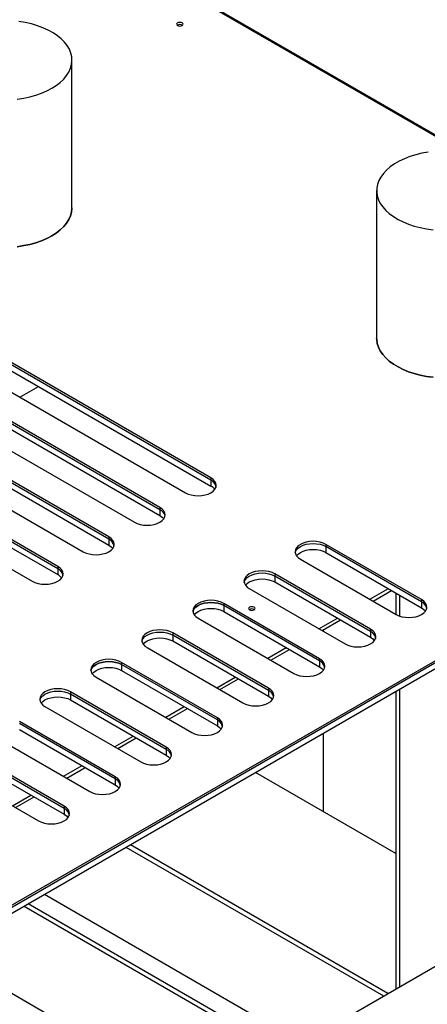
# Model space of a CAD drawing. Header units: millimetres. Extents: x 0 to 849, y 0 to 594.
# Tile 38 of 84: x 376 to 384, y 504 to 524. Entities that reach past the tile are written whole.
import ezdxf

# ---------------------------------------------------------------- set-up
doc = ezdxf.new("R2010")
doc.units = ezdxf.units.MM
doc.layers.add('TRAIT-FORT', color=4, linetype='Continuous', lineweight=25)

msp = doc.modelspace()

# ---------------------------------------------------------------- linework, layer by layer
at = {"layer": 'TRAIT-FORT', "color": 4, "linetype": 'Continuous', "lineweight": 25}
for p, q in [((363.701, 533.309), (385.011, 521.007)), ((363.719, 533.272), (384.947, 521.018)), ((377.211, 519.92), (377.211, 522.837)), ((383.237, 520.258), (383.237, 517.342)), ((379.96, 514.579), (374.404, 517.787)), ((379.96, 514.535), (374.404, 517.743)), ((373.899, 517.495), (379.455, 514.288)), ((374.404, 517.626), (379.96, 514.419)), ((378.95, 513.996), (373.394, 517.203)), ((378.95, 513.952), (373.394, 517.16)), ((372.889, 516.912), (378.445, 513.704)), ((373.394, 517.043), (378.95, 513.836)), ((377.94, 513.413), (372.384, 516.62)), ((377.94, 513.369), (372.384, 516.576)), ((371.879, 516.329), (377.435, 513.121)), ((372.384, 516.46), (377.94, 513.253)), ((376.181, 516.178), (376.547, 516.389)), ((376.93, 512.83), (371.374, 516.037)), ((376.93, 512.786), (371.374, 515.993)), ((370.869, 515.745), (376.425, 512.538)), ((371.374, 515.877), (376.93, 512.669)), ((379.96, 514.579), (379.96, 514.535)), ((379.96, 514.535), (379.96, 514.419)), ((378.95, 513.996), (378.95, 513.952)), ((378.95, 513.952), (378.95, 513.836)), ((377.94, 513.413), (377.94, 513.369)), ((377.94, 513.369), (377.94, 513.253)), ((384.127, 512.174), (382.233, 513.267)), ((382.233, 513.267), (382.233, 513.223)), ((384.127, 512.13), (382.233, 513.223)), ((382.233, 513.223), (382.233, 513.107)), ((382.233, 513.107), (384.127, 512.013)), ((376.93, 512.83), (376.93, 512.786)), ((381.728, 512.976), (383.622, 511.882)), ((376.93, 512.786), (376.93, 512.669)), ((383.117, 511.591), (381.223, 512.684)), ((381.223, 512.684), (381.223, 512.64)), ((383.117, 511.547), (381.223, 512.64)), ((381.223, 512.64), (381.223, 512.524)), ((381.223, 512.524), (383.117, 511.43)), ((380.718, 512.392), (382.612, 511.299)), ((383.105, 512.181), (383.471, 512.392)), ((383.167, 512.145), (383.534, 512.356)), ((383.614, 512.309), (383.614, 511.887)), ((383.698, 511.849), (383.698, 512.261)), ((382.107, 511.007), (380.213, 512.101)), ((380.213, 512.101), (380.213, 512.057)), ((382.107, 510.964), (380.213, 512.057)), ((380.213, 512.057), (380.213, 511.94)), ((384.127, 512.174), (384.127, 512.13)), ((384.127, 512.13), (384.127, 512.013)), ((385.988, 511.886), (372.842, 504.298)), ((380.213, 511.94), (382.107, 510.847)), ((385.988, 511.843), (372.88, 504.276)), ((385.988, 511.726), (372.981, 504.217)), ((379.708, 511.809), (381.602, 510.716)), ((382.094, 511.598), (382.461, 511.809)), ((382.157, 511.561), (382.523, 511.773)), ((381.097, 510.424), (379.203, 511.518)), ((379.203, 511.518), (379.203, 511.474)), ((381.097, 510.381), (379.203, 511.474)), ((379.203, 511.474), (379.203, 511.357)), ((382.183, 511.546), (382.183, 511.576)), ((383.117, 511.591), (383.117, 511.547)), ((383.117, 511.547), (383.117, 511.43)), ((379.203, 511.357), (381.097, 510.264)), ((378.697, 511.226), (380.591, 510.133)), ((381.084, 511.015), (381.45, 511.226)), ((381.147, 510.978), (381.513, 511.19)), ((380.086, 509.841), (378.192, 510.935)), ((378.192, 510.935), (378.192, 510.891)), ((380.086, 509.797), (378.192, 510.891)), ((378.192, 510.891), (378.192, 510.774)), ((382.107, 511.007), (382.107, 510.964)), ((382.107, 510.964), (382.107, 510.847)), ((378.192, 510.774), (380.086, 509.681)), ((382.183, 510.781), (382.183, 510.781)), ((377.687, 510.643), (379.581, 509.55)), ((380.074, 510.431), (380.44, 510.643)), ((380.137, 510.395), (380.503, 510.606)), ((379.076, 509.258), (377.182, 510.351)), ((377.182, 510.351), (377.182, 510.308)), ((379.076, 509.214), (377.182, 510.308)), ((377.182, 510.308), (377.182, 510.191)), ((381.097, 510.424), (381.097, 510.381)), ((381.097, 510.381), (381.097, 510.264)), ((383.614, 510.356), (383.614, 504.476)), ((383.698, 504.525), (383.698, 510.404)), ((377.182, 510.191), (379.076, 509.098)), ((376.677, 510.06), (378.571, 508.966)), ((379.064, 509.848), (379.43, 510.06)), ((379.127, 509.812), (379.493, 510.023)), ((378.066, 508.675), (376.172, 509.768)), ((378.066, 508.631), (376.172, 509.724)), ((380.086, 509.841), (380.086, 509.797)), ((380.086, 509.797), (380.086, 509.681)), ((376.172, 509.608), (378.066, 508.514)), ((382.183, 507.98), (382.183, 509.529)), ((375.667, 509.477), (377.561, 508.383)), ((378.054, 509.265), (378.42, 509.476)), ((378.117, 509.229), (378.483, 509.44)), ((377.056, 508.092), (375.162, 509.185)), ((377.056, 508.048), (375.162, 509.141)), ((379.076, 509.258), (379.076, 509.214)), ((379.076, 509.214), (379.076, 509.098)), ((375.162, 509.025), (377.056, 507.931)), ((374.657, 508.893), (376.551, 507.8)), ((377.044, 508.682), (377.41, 508.893)), ((377.106, 508.646), (377.473, 508.857)), ((378.073, 501.278), (391.219, 508.866)), ((383.614, 507.154), (380.841, 508.755)), ((378.066, 508.675), (378.066, 508.631)), ((378.066, 508.631), (378.066, 508.514)), ((376.034, 508.099), (376.4, 508.31)), ((376.096, 508.063), (376.462, 508.274)), ((377.056, 508.092), (377.056, 508.048)), ((377.056, 508.048), (377.056, 507.931)), ((383.376, 504.339), (378.284, 507.278)), ((383.459, 504.387), (378.367, 507.327)), ((381.759, 503.406), (376.667, 506.345)), ((381.355, 503.172), (376.263, 506.112)), ((381.439, 503.221), (376.347, 506.16)), ((379.739, 502.239), (374.647, 505.179))]:
    msp.add_line(p, q, dxfattribs=at)
at = {"layer": 'TRAIT-FORT', "color": 4, "linetype": 'Continuous', "lineweight": 25, "flags": 128}
for points in [[(376.813, 522.281), (376.901, 522.337), (376.98, 522.398), (377.048, 522.463), (377.105, 522.532), (377.15, 522.603), (377.183, 522.676), (377.203, 522.751), (377.211, 522.827), (377.207, 522.903), (377.189, 522.978), (377.159, 523.052), (377.117, 523.124), (377.063, 523.193), (376.998, 523.259), (376.922, 523.321), (376.836, 523.379), (376.741, 523.431), (376.637, 523.478), (376.526, 523.519), (376.409, 523.553), (376.287, 523.581), (376.16, 523.602)], [(379.389, 523.522), (379.403, 523.534), (379.408, 523.548), (379.403, 523.562), (379.389, 523.574), (379.368, 523.582), (379.344, 523.585), (379.319, 523.582), (379.298, 523.574), (379.284, 523.562), (379.28, 523.548), (379.284, 523.534), (379.298, 523.522), (379.319, 523.514), (379.344, 523.511), (379.368, 523.514), (379.389, 523.522)], [(376.128, 522.068), (376.256, 522.087), (376.379, 522.113), (376.498, 522.146), (376.61, 522.185), (376.716, 522.23), (376.813, 522.281)], [(384.257, 521.019), (384.131, 520.996), (384.01, 520.967), (383.894, 520.931), (383.785, 520.888), (383.684, 520.84), (383.591, 520.786), (383.507, 520.728), (383.434, 520.665), (383.371, 520.598), (383.32, 520.528), (383.281, 520.456), (383.254, 520.381), (383.24, 520.306), (383.238, 520.23), (383.249, 520.154), (383.273, 520.08), (383.309, 520.007), (383.357, 519.936), (383.417, 519.868), (383.488, 519.804), (383.569, 519.745), (383.66, 519.69), (383.759, 519.64), (383.866, 519.596), (383.98, 519.558), (384.1, 519.527), (384.225, 519.503), (384.353, 519.486)], [(376.813, 519.365), (376.901, 519.421), (376.98, 519.482), (377.048, 519.547), (377.105, 519.616), (377.15, 519.687), (377.183, 519.76), (377.203, 519.835), (377.211, 519.911), (377.211, 519.92)], [(377.211, 519.92), (377.211, 519.911), (377.203, 519.835), (377.183, 519.76), (377.15, 519.687), (377.105, 519.616), (377.048, 519.547), (376.98, 519.482), (376.901, 519.421), (376.813, 519.365)], [(376.128, 519.151), (376.256, 519.171), (376.379, 519.197), (376.498, 519.229), (376.61, 519.269), (376.716, 519.314), (376.813, 519.365)], [(376.813, 519.365), (376.716, 519.314), (376.61, 519.269), (376.498, 519.229), (376.379, 519.197), (376.256, 519.171), (376.128, 519.151)], [(383.237, 517.342), (383.238, 517.314), (383.249, 517.238), (383.273, 517.163), (383.309, 517.09), (383.357, 517.02), (383.417, 516.952), (383.488, 516.888), (383.569, 516.828), (383.66, 516.773), (383.759, 516.724), (383.866, 516.68), (383.98, 516.642), (384.1, 516.611), (384.225, 516.587), (384.353, 516.569)], [(384.353, 516.569), (384.225, 516.587), (384.1, 516.611), (383.98, 516.642), (383.866, 516.68), (383.759, 516.724), (383.66, 516.773), (383.569, 516.828), (383.488, 516.888), (383.417, 516.952), (383.357, 517.02), (383.309, 517.09), (383.273, 517.163), (383.249, 517.238), (383.238, 517.314), (383.237, 517.342)], [(379.455, 514.288), (379.509, 514.262), (379.571, 514.243), (379.638, 514.231), (379.708, 514.227), (379.777, 514.231), (379.844, 514.243), (379.906, 514.262), (379.96, 514.288), (380.005, 514.319), (380.038, 514.355), (380.058, 514.393), (380.065, 514.433), (380.058, 514.474), (380.038, 514.512), (380.005, 514.548), (379.96, 514.579)], [(378.445, 513.704), (378.499, 513.679), (378.561, 513.66), (378.628, 513.648), (378.697, 513.644), (378.767, 513.648), (378.834, 513.66), (378.896, 513.679), (378.95, 513.704), (378.994, 513.736), (379.027, 513.771), (379.048, 513.81), (379.055, 513.85), (379.048, 513.89), (379.027, 513.929), (378.994, 513.965), (378.95, 513.996)], [(378.95, 513.836), (378.994, 513.804), (379.026, 513.77)], [(377.435, 513.121), (377.489, 513.096), (377.551, 513.077), (377.618, 513.065), (377.687, 513.061), (377.757, 513.065), (377.824, 513.077), (377.886, 513.096), (377.94, 513.121), (377.984, 513.153), (378.017, 513.188), (378.038, 513.227), (378.044, 513.267), (378.038, 513.307), (378.017, 513.346), (377.984, 513.382), (377.94, 513.413)], [(377.94, 513.253), (377.984, 513.221), (378.016, 513.187)], [(382.233, 513.267), (382.179, 513.293), (382.117, 513.312), (382.05, 513.324), (381.98, 513.327), (381.911, 513.324), (381.844, 513.312), (381.782, 513.293), (381.728, 513.267), (381.683, 513.236), (381.65, 513.2), (381.63, 513.162), (381.623, 513.121), (381.63, 513.081), (381.65, 513.042), (381.683, 513.007), (381.728, 512.976)], [(381.625, 513.099), (381.63, 513.118), (381.65, 513.156), (381.683, 513.192), (381.728, 513.223), (381.782, 513.249), (381.844, 513.268), (381.911, 513.28), (381.98, 513.284), (382.05, 513.28), (382.117, 513.268), (382.179, 513.249), (382.233, 513.223)], [(381.648, 513.036), (381.65, 513.04), (381.683, 513.075), (381.728, 513.107), (381.782, 513.132), (381.844, 513.151), (381.911, 513.163), (381.98, 513.167), (382.05, 513.163), (382.117, 513.151), (382.179, 513.132), (382.233, 513.107)], [(376.425, 512.538), (376.479, 512.513), (376.54, 512.493), (376.607, 512.482), (376.677, 512.478), (376.747, 512.482), (376.814, 512.493), (376.876, 512.513), (376.93, 512.538), (376.974, 512.569), (377.007, 512.605), (377.027, 512.644), (377.034, 512.684), (377.027, 512.724), (377.007, 512.763), (376.974, 512.799), (376.93, 512.83)], [(381.223, 512.684), (381.169, 512.71), (381.107, 512.729), (381.04, 512.74), (380.97, 512.744), (380.901, 512.74), (380.834, 512.729), (380.772, 512.71), (380.718, 512.684), (380.673, 512.653), (380.64, 512.617), (380.62, 512.578), (380.613, 512.538), (380.62, 512.498), (380.64, 512.459), (380.673, 512.424), (380.718, 512.392)], [(380.615, 512.516), (380.62, 512.535), (380.64, 512.573), (380.673, 512.609), (380.718, 512.64), (380.772, 512.666), (380.834, 512.685), (380.901, 512.697), (380.97, 512.701), (381.04, 512.697), (381.107, 512.685), (381.169, 512.666), (381.223, 512.64)], [(380.645, 512.463), (380.673, 512.492), (380.718, 512.524), (380.772, 512.549), (380.834, 512.568), (380.901, 512.58), (380.97, 512.584), (381.04, 512.58), (381.107, 512.568), (381.169, 512.549), (381.223, 512.524)], [(380.213, 512.101), (380.159, 512.126), (380.097, 512.146), (380.03, 512.157), (379.96, 512.161), (379.89, 512.157), (379.823, 512.146), (379.762, 512.126), (379.708, 512.101), (379.663, 512.07), (379.63, 512.034), (379.61, 511.995), (379.603, 511.955), (379.61, 511.915), (379.63, 511.876), (379.663, 511.84), (379.708, 511.809)], [(380.213, 512.057), (380.159, 512.083), (380.097, 512.102), (380.03, 512.113), (379.96, 512.117), (379.89, 512.113), (379.823, 512.102), (379.762, 512.083), (379.708, 512.057), (379.663, 512.026), (379.63, 511.99), (379.61, 511.952), (379.605, 511.933)], [(379.605, 511.933), (379.61, 511.952), (379.63, 511.99), (379.663, 512.026), (379.708, 512.057), (379.762, 512.083), (379.823, 512.102), (379.89, 512.113), (379.96, 512.117), (380.03, 512.113), (380.097, 512.102), (380.159, 512.083), (380.213, 512.057)], [(383.622, 511.882), (383.676, 511.856), (383.738, 511.837), (383.805, 511.826), (383.874, 511.822), (383.944, 511.826), (384.011, 511.837), (384.073, 511.856), (384.127, 511.882), (384.171, 511.913), (384.204, 511.949), (384.225, 511.988), (384.232, 512.028), (384.225, 512.068), (384.204, 512.107), (384.171, 512.142), (384.127, 512.174)], [(379.631, 511.875), (379.663, 511.909), (379.708, 511.94), (379.762, 511.966), (379.823, 511.985), (379.89, 511.997), (379.96, 512.001), (380.03, 511.997), (380.097, 511.985), (380.159, 511.966), (380.213, 511.94)], [(380.812, 511.972), (380.826, 511.984), (380.831, 511.998), (380.826, 512.013), (380.812, 512.025), (380.791, 512.033), (380.767, 512.035), (380.742, 512.033), (380.721, 512.025), (380.707, 512.013), (380.702, 511.998), (380.707, 511.984), (380.721, 511.972), (380.742, 511.964), (380.767, 511.961), (380.791, 511.964), (380.812, 511.972)], [(384.127, 512.013), (384.171, 511.982), (384.202, 511.95)], [(379.203, 511.518), (379.148, 511.543), (379.087, 511.562), (379.02, 511.574), (378.95, 511.578), (378.88, 511.574), (378.813, 511.562), (378.752, 511.543), (378.697, 511.518), (378.653, 511.486), (378.62, 511.451), (378.6, 511.412), (378.593, 511.372), (378.6, 511.332), (378.62, 511.293), (378.653, 511.257), (378.697, 511.226)], [(378.595, 511.35), (378.6, 511.368), (378.62, 511.407), (378.653, 511.443), (378.697, 511.474), (378.752, 511.5), (378.813, 511.519), (378.88, 511.53), (378.95, 511.534), (379.02, 511.53), (379.087, 511.519), (379.148, 511.5), (379.203, 511.474)], [(382.612, 511.299), (382.666, 511.273), (382.728, 511.254), (382.795, 511.243), (382.864, 511.239), (382.934, 511.243), (383.001, 511.254), (383.063, 511.273), (383.117, 511.299), (383.161, 511.33), (383.194, 511.366), (383.215, 511.405), (383.221, 511.445), (383.215, 511.485), (383.194, 511.524), (383.161, 511.559), (383.117, 511.591)], [(378.619, 511.289), (378.62, 511.29), (378.653, 511.326), (378.697, 511.357), (378.752, 511.383), (378.813, 511.402), (378.88, 511.414), (378.95, 511.418), (379.02, 511.414), (379.087, 511.402), (379.148, 511.383), (379.203, 511.357)], [(383.117, 511.43), (383.161, 511.399), (383.191, 511.367)], [(378.192, 510.935), (378.138, 510.96), (378.077, 510.979), (378.01, 510.991), (377.94, 510.995), (377.87, 510.991), (377.803, 510.979), (377.741, 510.96), (377.687, 510.935), (377.643, 510.903), (377.61, 510.868), (377.59, 510.829), (377.583, 510.789), (377.59, 510.749), (377.61, 510.71), (377.643, 510.674), (377.687, 510.643)], [(378.192, 510.891), (378.138, 510.916), (378.077, 510.935), (378.01, 510.947), (377.94, 510.951), (377.87, 510.947), (377.803, 510.935), (377.741, 510.916), (377.687, 510.891), (377.643, 510.86), (377.61, 510.824), (377.59, 510.785), (377.585, 510.767)], [(377.585, 510.767), (377.59, 510.785), (377.61, 510.824), (377.643, 510.86), (377.687, 510.891), (377.741, 510.916), (377.803, 510.935), (377.87, 510.947), (377.94, 510.951), (378.01, 510.947), (378.077, 510.935), (378.138, 510.916), (378.192, 510.891)], [(381.602, 510.716), (381.656, 510.69), (381.718, 510.671), (381.785, 510.659), (381.854, 510.655), (381.924, 510.659), (381.991, 510.671), (382.053, 510.69), (382.107, 510.716), (382.151, 510.747), (382.184, 510.783), (382.204, 510.821), (382.211, 510.862), (382.204, 510.902), (382.184, 510.941), (382.151, 510.976), (382.107, 511.007)], [(377.607, 510.703), (377.61, 510.707), (377.643, 510.743), (377.687, 510.774), (377.741, 510.8), (377.803, 510.819), (377.87, 510.831), (377.94, 510.835), (378.01, 510.831), (378.077, 510.819), (378.138, 510.8), (378.192, 510.774)], [(382.107, 510.847), (382.151, 510.816), (382.181, 510.784)], [(377.182, 510.351), (377.128, 510.377), (377.066, 510.396), (376.999, 510.408), (376.93, 510.412), (376.86, 510.408), (376.793, 510.396), (376.731, 510.377), (376.677, 510.351), (376.633, 510.32), (376.6, 510.284), (376.579, 510.246), (376.573, 510.206), (376.579, 510.165), (376.6, 510.127), (376.633, 510.091), (376.677, 510.06)], [(376.575, 510.184), (376.579, 510.202), (376.6, 510.241), (376.633, 510.276), (376.677, 510.308), (376.731, 510.333), (376.793, 510.352), (376.86, 510.364), (376.93, 510.368), (376.999, 510.364), (377.066, 510.352), (377.128, 510.333), (377.182, 510.308)], [(380.591, 510.133), (380.646, 510.107), (380.707, 510.088), (380.774, 510.076), (380.844, 510.072), (380.914, 510.076), (380.981, 510.088), (381.042, 510.107), (381.097, 510.133), (381.141, 510.164), (381.174, 510.2), (381.194, 510.238), (381.201, 510.278), (381.194, 510.319), (381.174, 510.357), (381.141, 510.393), (381.097, 510.424)], [(376.603, 510.128), (376.633, 510.16), (376.677, 510.191), (376.731, 510.217), (376.793, 510.236), (376.86, 510.247), (376.93, 510.251), (376.999, 510.247), (377.066, 510.236), (377.128, 510.217), (377.182, 510.191)], [(381.097, 510.264), (381.141, 510.233), (381.173, 510.198)], [(379.581, 509.55), (379.635, 509.524), (379.697, 509.505), (379.764, 509.493), (379.834, 509.489), (379.904, 509.493), (379.971, 509.505), (380.032, 509.524), (380.086, 509.55), (380.131, 509.581), (380.164, 509.616), (380.184, 509.655), (380.191, 509.695), (380.184, 509.736), (380.164, 509.774), (380.131, 509.81), (380.086, 509.841)], [(380.086, 509.681), (380.131, 509.649), (380.163, 509.615)], [(378.571, 508.966), (378.625, 508.941), (378.687, 508.922), (378.754, 508.91), (378.824, 508.906), (378.893, 508.91), (378.96, 508.922), (379.022, 508.941), (379.076, 508.966), (379.121, 508.998), (379.154, 509.033), (379.174, 509.072), (379.181, 509.112), (379.174, 509.152), (379.154, 509.191), (379.121, 509.227), (379.076, 509.258)], [(379.076, 509.098), (379.121, 509.066), (379.153, 509.032)], [(377.561, 508.383), (377.615, 508.358), (377.677, 508.339), (377.744, 508.327), (377.814, 508.323), (377.883, 508.327), (377.95, 508.339), (378.012, 508.358), (378.066, 508.383), (378.111, 508.414), (378.144, 508.45), (378.164, 508.489), (378.171, 508.529), (378.164, 508.569), (378.144, 508.608), (378.111, 508.644), (378.066, 508.675)], [(378.066, 508.514), (378.111, 508.483), (378.141, 508.451)], [(376.551, 507.8), (376.605, 507.774), (376.667, 507.755), (376.734, 507.744), (376.803, 507.74), (376.873, 507.744), (376.94, 507.755), (377.002, 507.774), (377.056, 507.8), (377.1, 507.831), (377.133, 507.867), (377.154, 507.906), (377.161, 507.946), (377.154, 507.986), (377.133, 508.025), (377.1, 508.06), (377.056, 508.092)], [(377.056, 507.931), (377.1, 507.9), (377.13, 507.868)]]:
    msp.add_lwpolyline(points, dxfattribs=at)
at = {"layer": 'TRAIT-FORT', "color": 4, "linetype": 'Continuous', "lineweight": 25}
for centre, radius, start, end in [((379.344, 523.453), 0.0901, 54.8009, 125.1991), ((379.886, 514.372), 0.18, 5.6948, 65.6253), ((379.88, 514.365), 0.189, 14.418, 64.8246), ((379.853, 514.217), 0.229, 35.0242, 62.0472), ((378.87, 513.781), 0.189, 14.4182, 64.8246), ((377.866, 513.206), 0.18, 5.6948, 65.6253), ((377.859, 513.198), 0.189, 14.418, 64.8246), ((376.856, 512.622), 0.18, 5.6948, 65.6253), ((376.849, 512.615), 0.189, 14.418, 64.8246), ((376.822, 512.467), 0.229, 35.034, 62.0464), ((384.053, 511.966), 0.18, 5.6948, 65.6253), ((384.047, 511.959), 0.189, 14.418, 64.8246), ((380.767, 511.903), 0.0901, 54.8009, 125.1991), ((383.043, 511.383), 0.18, 5.6948, 65.6253), ((383.037, 511.376), 0.189, 14.418, 64.8246), ((382.033, 510.8), 0.18, 5.6948, 65.6253), ((382.026, 510.793), 0.189, 14.418, 64.8246), ((381.016, 510.21), 0.189, 14.418, 64.8246), ((380.012, 509.634), 0.18, 5.6948, 65.6253), ((380.006, 509.626), 0.189, 14.418, 64.8246), ((378.996, 509.043), 0.189, 14.418, 64.8246), ((377.992, 508.467), 0.18, 5.6948, 65.6253), ((377.986, 508.46), 0.189, 14.418, 64.8246), ((376.982, 507.884), 0.18, 5.6948, 65.6253), ((376.976, 507.877), 0.189, 14.418, 64.8246)]:
    msp.add_arc(centre, radius, start, end, dxfattribs=at)

doc.saveas('drawing.dxf')
